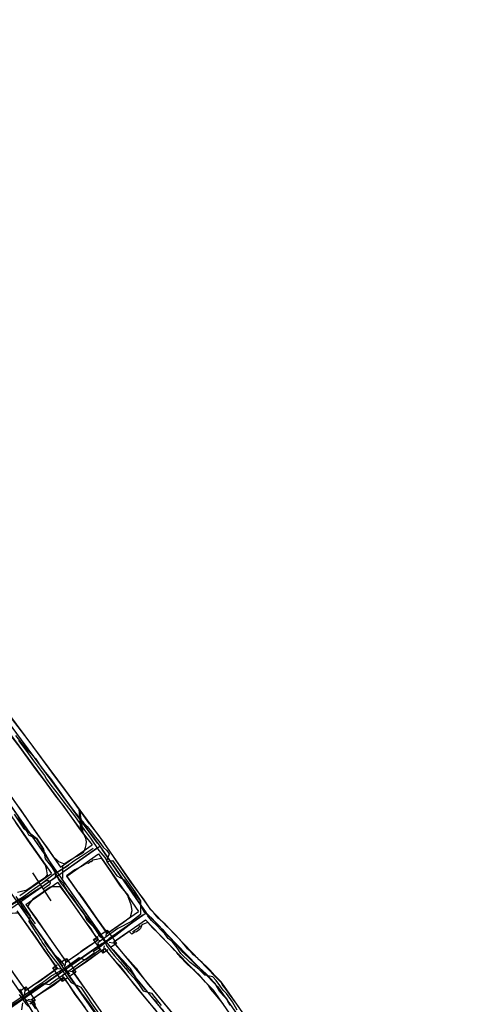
# Model space of a CAD drawing. Header units: inches. Extents: x 1 to 626000, y 0 to 7596230.
# Tile 46 of 68: x 620588 to 620804, y 7595198 to 7595684. Entities that reach past the tile are written whole.
import ezdxf

# ---------------------------------------------------------------- set-up
doc = ezdxf.new("R2010")
doc.units = ezdxf.units.IN
doc.header["$MEASUREMENT"] = 0

msp = doc.modelspace()

# ---------------------------------------------------------------- linework, layer by layer
for points in [[(622284.4, 7592819.49), (619969.04, 7596133.21)], [(620244.12, 7595696.75), (620590.57, 7595200.9)], [(620630.74, 7595228.96), (620395.28, 7595565.95)], [(620565.88, 7595351.15), (620563.27, 7595349.32), (620554.37, 7595343.09), (620557.31, 7595338.68), (620564.41, 7595328.79), (620569.67, 7595321.07), (620573.48, 7595315.66), (620578.15, 7595309.37), (620582.52, 7595302.71), (620585.9, 7595297.85), (620588.97, 7595293.67), (620592.08, 7595289.07), (620593.95, 7595286.2), (620597.77, 7595280.81), (620601.57, 7595275.55), (620604.97, 7595270.73), (620607.52, 7595268.24), (620609.22, 7595267.54), (620609.97, 7595267.3), (620610.37, 7595267.13), (620611.79, 7595268.11), (620612.82, 7595268.78), (620615.14, 7595270.07)], [(620551.68, 7595342.08), (620606.65, 7595263.38)], [(620577.32, 7595344.14), (620627.92, 7595275.79)], [(620578.51, 7595342.53), (620626.71, 7595277.39)], [(620578.58, 7595337.9), (620606.43, 7595300.28)], [(620696.31, 7595196.73), (620694.71, 7595199.05), (620691.89, 7595202.84), (620690.2, 7595205.06), (620688.23, 7595207.55), (620687.93, 7595208.76), (620684.49, 7595212.22), (620682.39, 7595214.58), (620680.94, 7595216.17), (620678.37, 7595218.47), (620676.54, 7595220.14), (620676.33, 7595220.33), (620674.14, 7595222.28), (620673, 7595223.5), (620671.28, 7595225.21), (620670.18, 7595226.5), (620668.63, 7595228.4), (620667.01, 7595230.16), (620665.1, 7595232.19), (620663.48, 7595233.83), (620662.48, 7595234.86), (620660.69, 7595236.8), (620660.17, 7595237.3), (620656.79, 7595240.35), (620655.88, 7595241.3), (620654.55, 7595243.02), (620653.16, 7595244.5), (620649.47, 7595249.8), (620647.23, 7595252.89), (620642.9, 7595258.6), (620635.41, 7595269.76), (620632.57, 7595273.78), (620627.21, 7595281.65), (620623.44, 7595286.23), (620622.91, 7595286.9), (620620.01, 7595290.82), (620616.6, 7595295.62), (620614.22, 7595298.93), (620612.5, 7595301.31), (620604.26, 7595312.34), (620594.05, 7595326.38), (620590.96, 7595330.36), (620582.79, 7595341.19)], [(620582.86, 7595341.2), (620610.84, 7595303.39)], [(620615.14, 7595270.07), (620616.67, 7595270.93), (620619.33, 7595272.52), (620619.88, 7595272.85), (620620.38, 7595273.75), (620620.92, 7595275.18), (620621.16, 7595276.56), (620621.34, 7595278.01), (620620.99, 7595279.71), (620620.41, 7595280.98), (620620.22, 7595281.56), (620620.13, 7595281.72), (620618.44, 7595283.93), (620617.53, 7595284.99), (620616.7, 7595286.26), (620615.21, 7595288.36), (620609.82, 7595296.01), (620609.65, 7595296.23), (620606.3, 7595300.5), (620601.1, 7595307.63), (620596.77, 7595313.36), (620591.17, 7595321.06), (620588.7, 7595324.59), (620584.72, 7595329.67)], [(620561.9, 7595322.77), (620592.84, 7595278.48)], [(620566.35, 7595325.83), (620597.25, 7595281.6)], [(620610.84, 7595303.39), (620625.38, 7595283.75)], [(620606.43, 7595300.28), (620620.95, 7595280.66)], [(620587.31, 7595253.18), (620590.61, 7595253.88), (620591.68, 7595254.08), (620593.45, 7595255.24), (620597.07, 7595257.85), (620598.89, 7595259.03), (620601.37, 7595260.78), (620602.09, 7595261.61), (620601.96, 7595262.72), (620601.64, 7595264.58), (620601.15, 7595266.49), (620592.46, 7595278.73), (620586.43, 7595287.58)], [(620625.38, 7595283.75), (620630.09, 7595277.39)], [(620592.84, 7595278.48), (620604.06, 7595262.42)], [(620597.25, 7595281.6), (620608.49, 7595265.51)], [(620620.95, 7595280.65), (620624.09, 7595276.41)], [(620547.58, 7595219.67), (620627.92, 7595275.79)], [(620608.5, 7595265.52), (620624.09, 7595276.41)], [(620626.28, 7595274.64), (620609.46, 7595262.9)], [(620627.91, 7595275.78), (620627.92, 7595275.78)], [(620627.92, 7595275.79), (620650.83, 7595242.99)], [(620649.68, 7595244.63), (620629.06, 7595274.14)], [(620634.69, 7595270.81), (620630.09, 7595277.39)], [(620611.59, 7595261.09), (620627.25, 7595272.03)], [(620631.68, 7595232.88), (620639.55, 7595238.41), (620643.07, 7595241.02), (620643.9, 7595244.08), (620643.47, 7595246.9), (620641.99, 7595250.76), (620642.32, 7595251.41), (620638.07, 7595256.04), (620635.19, 7595260.55), (620633.41, 7595263.26), (620628.92, 7595269.8), (620627.8, 7595269.64), (620626.25, 7595269.32), (620624.3, 7595268.98), (620623.61, 7595268.16), (620623.11, 7595268.04), (620622.81, 7595267.79), (620622.15, 7595267.26), (620621.48, 7595267.4), (620618.6, 7595265.63), (620618.55, 7595265.6)], [(620627.24, 7595272.02), (620629.9, 7595268.2)], [(620644.94, 7595256.14), (620634.69, 7595270.81)], [(620618.55, 7595265.6), (620615.67, 7595264.11), (620611.48, 7595261.17), (620615.32, 7595255.73), (620617, 7595253.42), (620617.57, 7595252.73), (620619.71, 7595249.84), (620626.6, 7595239.83), (620628.51, 7595237.34), (620629.62, 7595235.67), (620631.68, 7595232.88)], [(620629.9, 7595268.2), (620640.04, 7595253.69)], [(620588.41, 7595251.49), (620604.07, 7595262.42)], [(620606.18, 7595260.61), (620589.39, 7595248.87)], [(620594.7, 7595262.61), (620603.79, 7595248.91)], [(620608.94, 7595260.1), (620629.6, 7595230.6)], [(620611.58, 7595261.08), (620615.48, 7595255.49)], [(620591.51, 7595247.06), (620607.16, 7595258)], [(620627.24, 7595229.76), (620626.59, 7595230.61), (620624.94, 7595232.68), (620623.61, 7595234.99), (620620.29, 7595239.48), (620617.48, 7595243.6), (620614.64, 7595247.58), (620613.29, 7595249.42), (620610.85, 7595252.69), (620608.61, 7595255.84), (620608.02, 7595255.79), (620607.2, 7595255.78), (620605.92, 7595255.69), (620604.61, 7595255.7), (620603.4, 7595255.56), (620601.78, 7595254.46), (620600.03, 7595253.22), (620597.51, 7595251.52), (620594.87, 7595249.61), (620593.46, 7595247.82), (620592.62, 7595246.51), (620592.38, 7595245.92), (620593.43, 7595244.5), (620596.52, 7595240.07), (620604.21, 7595228.86), (620607.96, 7595223.64), (620611.38, 7595218.55)], [(620601.41, 7595258.73), (620598.54, 7595256.82)], [(620602.82, 7595256.6), (620599.95, 7595254.7)], [(620601.41, 7595258.73), (620601.49, 7595258.78), (620601.57, 7595258.82), (620601.65, 7595258.85), (620601.73, 7595258.88), (620601.82, 7595258.91), (620601.91, 7595258.92), (620602, 7595258.94), (620602.08, 7595258.94), (620602.17, 7595258.94), (620602.26, 7595258.93), (620602.35, 7595258.92), (620602.44, 7595258.9), (620602.52, 7595258.88), (620602.61, 7595258.84), (620602.69, 7595258.81), (620602.77, 7595258.77), (620602.84, 7595258.72), (620602.91, 7595258.67), (620602.98, 7595258.61), (620603.04, 7595258.55), (620603.1, 7595258.48), (620603.16, 7595258.41), (620603.21, 7595258.33), (620603.25, 7595258.26), (620603.29, 7595258.18), (620603.32, 7595258.09), (620603.35, 7595258.01), (620603.37, 7595257.92), (620603.38, 7595257.83), (620603.39, 7595257.75), (620603.39, 7595257.66), (620603.39, 7595257.57), (620603.38, 7595257.48), (620603.36, 7595257.39), (620603.34, 7595257.31), (620603.31, 7595257.22), (620603.28, 7595257.14), (620603.24, 7595257.06), (620603.2, 7595256.98), (620603.15, 7595256.91), (620603.09, 7595256.84), (620603.03, 7595256.77), (620602.97, 7595256.71), (620602.9, 7595256.66), (620602.82, 7595256.6)], [(620607.15, 7595257.99), (620611.04, 7595252.43)], [(620615.48, 7595255.49), (620629.53, 7595235.39)], [(620652.92, 7595244.71), (620644.94, 7595256.14)], [(620611.04, 7595252.43), (620625.09, 7595232.31)], [(620640.04, 7595253.69), (620647.06, 7595243.65)], [(620588.89, 7595246.09), (620609.51, 7595216.57)], [(620591.5, 7595247.06), (620598.07, 7595237.66)], [(620652.92, 7595244.71), (620661.41, 7595235.93)], [(620570.48, 7595186.86), (620650.83, 7595242.99)], [(620606.91, 7595215.44), (620605.83, 7595217.13), (620603.44, 7595220.5), (620600.78, 7595224.21), (620597.65, 7595228.85), (620590.48, 7595239.14), (620587.84, 7595242.85), (620586.32, 7595242.86), (620584.49, 7595242.6), (620582.64, 7595240.98), (620580.13, 7595238.89), (620575.14, 7595235.48), (620574.42, 7595234.85), (620574.26, 7595233.28), (620574.07, 7595231.25), (620573.82, 7595229.81), (620575.42, 7595227.19), (620578.97, 7595222.49), (620586.01, 7595212.02), (620589.66, 7595206.9), (620589.88, 7595206.75), (620591.29, 7595204.74)], [(620587.07, 7595243.96), (620593.71, 7595234.47)], [(620631.4, 7595232.71), (620647.06, 7595243.65)], [(620649.18, 7595241.84), (620632.35, 7595230.09)], [(620650.81, 7595242.98), (620650.83, 7595242.99)], [(620650.83, 7595242.99), (620686.12, 7595206.47)], [(620652.21, 7595241.54), (620684.71, 7595207.93)], [(620598.07, 7595237.66), (620598.6, 7595236.89)], [(620598.6, 7595236.89), (620604.31, 7595228.73)], [(620629.53, 7595235.39), (620631.4, 7595232.71)], [(620634.69, 7595228.42), (620650.49, 7595239.46)], [(620689.35, 7595197.18), (620688.83, 7595197.98), (620686.71, 7595200.64), (620684.91, 7595202.84), (620682.79, 7595205.29), (620681.76, 7595206.96), (620680.1, 7595208.78), (620677.9, 7595211.24), (620676.93, 7595212.32), (620675.14, 7595214.02), (620674.71, 7595214.43), (620673.64, 7595215.34), (620672.73, 7595216.1), (620672.59, 7595216.22), (620671.36, 7595217.31), (620670.07, 7595218.59), (620668.33, 7595220.39), (620667.87, 7595220.87), (620667.15, 7595221.87), (620666.61, 7595222.45), (620665.95, 7595223.31), (620665.28, 7595224.04), (620664.84, 7595224.42), (620662.33, 7595227.21), (620661.06, 7595228.46), (620658.39, 7595231.14), (620656.56, 7595233.1), (620656.41, 7595233.28), (620654.15, 7595235.44), (620651.57, 7595238.13), (620649.77, 7595237.49), (620648.6, 7595237.03), (620648.04, 7595235.28), (620647.3, 7595234.5), (620646, 7595233.53), (620645.25, 7595233.33), (620643.76, 7595232.46), (620643.19, 7595232.98), (620642.44, 7595233.7), (620642.27, 7595233.76), (620641.54, 7595233.23), (620640.56, 7595232.66), (620636.14, 7595229.46), (620634.72, 7595228.38)], [(620568.8, 7595232.05), (620589.43, 7595202.54)], [(620593.71, 7595234.47), (620594.16, 7595233.82)], [(620594.16, 7595233.82), (620599.82, 7595225.73)], [(620631.86, 7595224.71), (620629.57, 7595223.1), (620624.88, 7595229.77), (620627.05, 7595231.29)], [(620625.09, 7595232.31), (620626.97, 7595229.62)], [(620628.86, 7595232.57), (620631.55, 7595234.45), (620636.24, 7595227.78), (620633.62, 7595225.95)], [(620630.91, 7595230.78), (620631.55, 7595234.45)], [(620657.55, 7595232.16), (620681.05, 7595207.83)], [(620599.82, 7595225.73), (620606.9, 7595215.6)], [(620604.31, 7595228.73), (620611.32, 7595218.69)], [(620611.38, 7595218.55), (620611.99, 7595218.99), (620612.38, 7595219.49), (620617.42, 7595222.82), (620619.54, 7595224.66), (620621.98, 7595226.29), (620625.11, 7595228.33), (620627.24, 7595229.76)], [(620629.09, 7595227.81), (620612.3, 7595216.08)], [(620614.48, 7595214.17), (620615.71, 7595215.17), (620621.85, 7595219.32), (620627.46, 7595223.32), (620630.48, 7595225.35)], [(620624.42, 7595227.84), (620626.97, 7595229.62)], [(620628.43, 7595229.15), (620624.88, 7595229.77)], [(620629.57, 7595223.1), (620630.19, 7595226.65)], [(620630.25, 7595225.32), (620641.39, 7595211.81)], [(620630.48, 7595225.35), (620631.13, 7595224.41), (620632.11, 7595223.27), (620633.45, 7595221.63), (620635.67, 7595218.89), (620637.46, 7595217.09), (620640.52, 7595213.4), (620644.95, 7595207.5), (620645.66, 7595206.58), (620645.73, 7595206.49), (620652.43, 7595198.38), (620655.52, 7595194.79)], [(620630.73, 7595228.95), (620630.73, 7595228.96)], [(620630.74, 7595228.96), (620674.71, 7595175.65)], [(620631.99, 7595227.4), (620673.43, 7595177.19)], [(620632.57, 7595228.42), (620636.24, 7595227.78)], [(620634.69, 7595228.42), (620645.55, 7595215.25)], [(620634.72, 7595228.38), (620636.73, 7595225.95), (620639.29, 7595222.98), (620643.05, 7595218.84), (620645.81, 7595215.68), (620647.73, 7595213.05), (620649.79, 7595210.28), (620651.84, 7595207.58), (620654.38, 7595204.58), (620657.36, 7595201.02), (620660.73, 7595197.09), (620670.17, 7595185.46), (620672.63, 7595182.5), (620673.02, 7595182.06), (620674.69, 7595181.62), (620676, 7595181.02), (620676.93, 7595180.69), (620677.5, 7595181.08), (620681.21, 7595183.8), (620684.99, 7595186.46), (620687.33, 7595188.12), (620688.93, 7595189.29)], [(620579.16, 7595221.93), (620591.23, 7595204.65)], [(620608.78, 7595218.54), (620611.47, 7595220.42), (620616.15, 7595213.75), (620613.54, 7595211.92)], [(620610.83, 7595216.75), (620611.47, 7595220.42)], [(620591.29, 7595204.74), (620591.93, 7595205.04), (620595.93, 7595207.84), (620596.01, 7595207.86), (620597.95, 7595209.09), (620606.92, 7595215.44)], [(620597.81, 7595209.25), (620606.89, 7595215.59)], [(620611.78, 7595210.68), (620609.48, 7595209.07), (620604.8, 7595215.74), (620606.96, 7595217.26)], [(620608.35, 7595215.12), (620604.8, 7595215.74)], [(620609.02, 7595213.79), (620592.22, 7595202.05)], [(620594.6, 7595200.32), (620599.4, 7595203.57), (620603.22, 7595206.12), (620605.12, 7595207.28), (620609.04, 7595210.31), (620609.81, 7595210.85)], [(620601.48, 7595205.23), (620609.99, 7595211.17)], [(620609.48, 7595209.07), (620610.1, 7595212.62)], [(620609.81, 7595210.85), (620610.65, 7595210.05), (620612.05, 7595208.17), (620612.51, 7595207.54), (620615.63, 7595202.72), (620618.44, 7595199.04), (620622.46, 7595193.3)], [(620609.99, 7595211.17), (620615.84, 7595202.81)], [(620610.66, 7595214.93), (620610.66, 7595214.93)], [(620611.81, 7595213.29), (620649.1, 7595159.91)], [(620612.48, 7595214.39), (620616.15, 7595213.75)], [(620614.42, 7595214.27), (620615.19, 7595214.8)], [(620614.42, 7595214.27), (620620.37, 7595205.74)], [(620627.43, 7595195.92), (620622.99, 7595202.36), (620618.19, 7595208.95), (620614.92, 7595213.54), (620614.48, 7595214.17)], [(620641.39, 7595211.81), (620645.83, 7595206.42)], [(620645.55, 7595215.25), (620650.44, 7595209.32)], [(620588.69, 7595204.51), (620591.38, 7595206.39), (620596.07, 7595199.72), (620593.45, 7595197.89)], [(620590.74, 7595202.72), (620591.38, 7595206.39)], [(620591.23, 7595204.65), (620597.81, 7595209.25)], [(620620.37, 7595205.74), (620624.66, 7595199.61)], [(620645.83, 7595206.42), (620668.29, 7595179.18)], [(620650.44, 7595209.32), (620673.04, 7595181.91)], [(620681.05, 7595207.83), (620683.99, 7595204.79)], [(620686.12, 7595206.47), (621053.62, 7594680.36)], [(620688.17, 7595208.23), (620701.83, 7595188.68)], [(620590.57, 7595200.9), (620590.58, 7595200.9)], [(620590.57, 7595200.9), (620627.18, 7595138.92)], [(620594.17, 7595200.12), (620601.48, 7595205.23)], [(620615.84, 7595202.81), (620620.49, 7595196.16)], [(620693.08, 7595191.78), (620683.99, 7595204.79)], [(620687.26, 7595204.83), (620695.7, 7595192.76)], [(620588.94, 7595199.76), (620572.12, 7595188.01)], [(620589.4, 7595195.04), (620590.02, 7595198.59)], [(620591.59, 7595199.18), (620626.16, 7595140.64)], [(620592.4, 7595200.36), (620596.07, 7595199.72)], [(620594.17, 7595200.12), (620598.58, 7595192.66)], [(620596.24, 7595197.52), (620595.68, 7595198.64), (620595, 7595199.52), (620594.6, 7595200.32)], [(620624.66, 7595199.61), (620645.68, 7595169.53)]]:
    msp.add_lwpolyline(points)
for points in [[(620587.76, 7595328.01, 197.33), (620591.99, 7595322.6, 196.52), (620595.28, 7595317.91, 195.81), (620600.57, 7595310.63, 194.56), (620601.56, 7595308.95, 194.25), (620603.76, 7595305.95, 193.84), (620607.39, 7595301.3, 193.12), (620610.17, 7595297.5, 192.19), (620615.44, 7595290.79, 190.61), (620620.4, 7595283.73, 189.86), (620623.27, 7595279.75, 189.15), (620627.47, 7595273.7, 188.75), (620630.35, 7595270.21, 188.48), (620631.59, 7595268.27, 188.18), (620634.25, 7595268.81, 188.15), (620645.17, 7595253.38, 185.5), (620648.05, 7595248.9, 184.68), (620648.09, 7595242.09, 184.25), (620643.64, 7595238.7, 184.56), (620636.83, 7595235.27, 184.87), (620626.97, 7595228.15, 184.93), (620627.71, 7595224.56, 184.88), (620625.2, 7595222.63, 185.1), (620622.46, 7595220.66, 185.18), (620620.66, 7595219.54, 185.09), (620617.79, 7595220.72, 185.13), (620614.65, 7595218.4, 184.9), (620611.05, 7595215.74, 184.65), (620608.01, 7595214.04, 184.45), (620604.14, 7595211.84, 183.93), (620603.79, 7595211.45, 183.85), (620600.37, 7595208.9, 183.39), (620596.32, 7595206.22, 183.17), (620594.66, 7595204.98, 183.11), (620588.68, 7595200.89, 182.52), (620584.11, 7595197.75, 181.88)], [(620586.27, 7595330.51, 201.88), (620590.95, 7595324.6, 200.55), (620592.7, 7595322.75, 200.25), (620592.7, 7595322.75, 200.25), (620596.18, 7595319.09, 199.69), (620599.38, 7595314.32, 198.95), (620603.62, 7595309.26, 198.07), (620608.05, 7595303, 197.04), (620611.15, 7595298.53, 196.14), (620613.23, 7595295.71, 195.62), (620616.18, 7595291.96, 194.93), (620617.96, 7595289.83, 194.55), (620620.07, 7595287.22, 194.18), (620621.71, 7595285.59, 193.78), (620623.8, 7595282.9, 193.46), (620625.2, 7595281.11, 193.13), (620627.91, 7595277.61, 192.92), (620629.65, 7595275.37, 192.54), (620631.34, 7595273.67, 192.33), (620632.59, 7595272.11, 192.14), (620631.24, 7595268.48, 191.92), (620633.27, 7595265.66, 191.52), (620634.35, 7595263.96, 191.3), (620636.3, 7595261.13, 190.85), (620640, 7595259.26, 190.39), (620643.72, 7595253.89, 189.52), (620648.02, 7595248.69, 188.48), (620647.32, 7595247.88, 188.48), (620649.68, 7595243.6, 187.9), (620653.37, 7595240.44, 187.33), (620655.66, 7595238.21, 187.07), (620657.87, 7595235.91, 186.75)], [(620617.55, 7595294.29, 192.53), (620618.37, 7595284.28, 190.44)], [(620617.83, 7595293.97, 191.29), (620618.77, 7595283.5, 190.33)], [(620617.99, 7595293.76, 191.99), (620619.58, 7595282.49, 190.3)], [(620585.76, 7595291.69, 192.08), (620590.24, 7595284.79, 191.07), (620596.76, 7595279.72, 190.21), (620600.19, 7595274.34, 189.26), (620600.94, 7595269.56, 188.22), (620602.9, 7595267.16, 187.63), (620604.36, 7595265.15, 187.44), (620605.99, 7595262.65, 187.38), (620607.53, 7595259.86, 187.3), (620609.79, 7595257.63, 187.15), (620610.7, 7595255.59, 186.98), (620612.2, 7595253.36, 186.97), (620614.16, 7595250.99, 186.77), (620616.86, 7595246.65, 186.1), (620620.15, 7595242.23, 185.17), (620621.58, 7595239.28, 184.38), (620625.57, 7595235.25, 183.45), (620626.7, 7595233.56, 183.04), (620627.48, 7595232.44, 182.78), (620628.88, 7595230.65, 182.3), (620630.66, 7595228.43, 182.11), (620631.27, 7595226.79, 181.98), (620633, 7595224.41, 181.66), (620635.25, 7595221.66, 181.56), (620637.94, 7595218.59, 181.68), (620640.63, 7595215.54, 181.9), (620640.72, 7595215.42, 181.91), (620642.17, 7595213.59, 181.82), (620644.8, 7595210.88, 181.66), (620646.95, 7595207.96, 181.23), (620649.32, 7595204.46, 180.83), (620653.48, 7595203.33, 180.52), (620658.22, 7595197.27, 179.51)], [(620587.17, 7595289.8, 195.63), (620588.9, 7595287.3, 195.2), (620590.58, 7595284.87, 194.88), (620591.87, 7595283.01, 194.66), (620592.81, 7595281.41, 194.48), (620596.51, 7595279.65, 194.17), (620598.98, 7595275.72, 193.73), (620602.63, 7595269.32, 193.03), (620604.32, 7595266.14, 192.45), (620605.8, 7595263.58, 190.99), (620606.87, 7595260.81, 190.91), (620607.82, 7595258.78, 190.93), (620609.38, 7595256.72, 191.06), (620610.35, 7595255.66, 190.85), (620612.69, 7595252.38, 190.51), (620614.05, 7595250.49, 190.34), (620616.46, 7595247.28, 189.99), (620618.23, 7595244.68, 189.52), (620620.02, 7595242.21, 188.86), (620621.79, 7595240.09, 188.53), (620623.66, 7595237.59, 188.21), (620624.73, 7595236.17, 187.88), (620626.16, 7595234.13, 187.77), (620627.18, 7595232.61, 187.98), (620627.26, 7595232, 187.29), (620628.44, 7595230.8, 187.36)], [(620624.71, 7595274.71, 192.68), (620622.73, 7595273.41, 192.67), (620618.66, 7595270.76, 192.54), (620615.19, 7595268.4, 192.37), (620611.92, 7595266.18, 192.26), (620611.74, 7595266.06, 192.07), (620611.71, 7595266.03, 191.84), (620610.27, 7595265.06, 191.59), (620607.62, 7595263.26, 191.14), (620606.03, 7595262.31, 190.89), (620605.95, 7595260.15, 190.99), (620603.75, 7595258.71, 191), (620601.35, 7595257.14, 191.03), (620598.32, 7595255.15, 190.98), (620595.92, 7595253.58, 191.03), (620592.5, 7595251.32, 190.92), (620589.58, 7595249.7, 190.83), (620589.5, 7595249.64, 191), (620584.82, 7595247.12, 190.8), (620584.76, 7595247.06, 190.63), (620582.42, 7595245.25, 190.41), (620578.53, 7595242.56, 190.05)], [(620612.45, 7595266.29, 188.19), (620608.81, 7595264, 187.72), (620604.99, 7595261.61, 187.25), (620598.97, 7595257.05, 187.2), (620594.11, 7595253.62, 187.16), (620590.71, 7595251.22, 187.03), (620584.61, 7595247.23, 186.7), (620577.06, 7595238.55, 185.95), (620572.4, 7595236.39, 185.74), (620570.86, 7595234.77, 185.3), (620569.35, 7595233.46, 185.03), (620567.3, 7595231.65, 184.9), (620566.17, 7595231.03, 184.89), (620563.41, 7595229.48, 184.85), (620555.86, 7595226.7, 184.08), (620553.27, 7595224.5, 183.74), (620550.78, 7595222.39, 183.62), (620549.88, 7595221.43, 183.41)], [(620609.48, 7595266.52, 190.14), (620609.46, 7595259.88, 189.43)], [(620586.59, 7595251.07, 190.89), (620588.75, 7595247.45, 190.99), (620590.4, 7595244.67, 190.67), (620593.81, 7595240.85, 190.09), (620596.04, 7595237.52, 189.49)], [(620587.69, 7595249.79, 187.16), (620589.72, 7595247.16, 187.05), (620593.66, 7595241.39, 186.36), (620592.95, 7595238.67, 186.03), (620594.7, 7595235.95, 185.54), (620596.1, 7595233.77, 185.17), (620597.78, 7595231.15, 184.69), (620598.51, 7595230.01, 184.42), (620598.99, 7595229.27, 184.26), (620599.9, 7595227.85, 184.04), (620601.1, 7595225.99, 183.81), (620601.81, 7595224.88, 183.63), (620602.31, 7595224.1, 183.57), (620604.86, 7595220.57, 182.79), (620606.09, 7595219.04, 182.74), (620607.51, 7595217.29, 182.57), (620609.91, 7595213.77, 182.17), (620611.37, 7595211.84, 182.13), (620613.18, 7595209.44, 182.06), (620613.82, 7595208.6, 182.06), (620618.57, 7595206.23, 181.9), (620621.48, 7595201.81, 181.4), (620623.64, 7595198.57, 180.87), (620627.26, 7595193.51, 180.09)], [(620584.27, 7595197.15, 185.48), (620588.54, 7595199.86, 186.53), (620589.55, 7595200.51, 186.54), (620589.57, 7595200.85, 186.54), (620590.96, 7595201.73, 186.59), (620592.73, 7595202.84, 186.66), (620594.2, 7595204.12, 186.79), (620597.43, 7595206.29, 187.03), (620600.14, 7595208.11, 187.2), (620603.1, 7595207.62, 187.55), (620603.88, 7595208.17, 187.82), (620606.27, 7595209.86, 188.03), (620609.45, 7595212.1, 188.2), (620612.6, 7595214.32, 188.43), (620616.05, 7595216.76, 188.65), (620618.14, 7595218.35, 188.84), (620619.84, 7595219.43, 188.85), (620621.98, 7595220.94, 188.89), (620625.11, 7595223.14, 188.87), (620625.06, 7595224.01, 188.91), (620627.04, 7595225.38, 188.74), (620631.32, 7595228.77, 188.41), (620634.02, 7595230.61, 188.4), (620635.79, 7595231.97, 188.36), (620640.87, 7595235.94, 188.36), (620645.4, 7595239.36, 188.03), (620647.84, 7595241.17, 187.81)], [(620695.65, 7595194.91, 173.07), (620693.42, 7595199.08, 174.17), (620690.47, 7595203.21, 175.46), (620689.15, 7595204.5, 175.66), (620688.37, 7595205.42, 175.95), (620687.19, 7595207.05, 176.2), (620685.37, 7595209.55, 176.74), (620683.71, 7595211.34, 177.23), (620679.73, 7595212.14, 177.96), (620679.3, 7595212.6, 178.09), (620676.83, 7595215.14, 178.62), (620672.47, 7595218.47, 179.36), (620667.9, 7595222.96, 180.23), (620666.08, 7595225.71, 180.88), (620663.62, 7595228.79, 181.74), (620661.6, 7595230.24, 182.03), (620660.06, 7595232.5, 182.33), (620658.19, 7595234.42, 182.6), (620656.14, 7595236.66, 182.93), (620653.46, 7595239.2, 183.3), (620651.42, 7595241.56, 183.69)], [(620647.82, 7595236.64, 187.29), (620646.74, 7595235.29, 187.25), (620645.63, 7595234.59, 187.36), (620644.25, 7595233.63, 187.54), (620644.12, 7595233.63, 187.54)], [(620650.49, 7595239.46, 0), (620657.54, 7595232.16, 0)], [(620692.33, 7595197.37, 177.99), (620691.14, 7595199.4, 178.49), (620690.85, 7595200.3, 179), (620690.48, 7595200.61, 178.68), (620689.69, 7595201.3, 178.93), (620687.05, 7595204.18, 179.66), (620686.42, 7595205.31, 179.88), (620684.92, 7595208.01, 180.36), (620682.06, 7595211.07, 181.27), (620680.33, 7595212.87, 181.6), (620677.06, 7595215.75, 182.32), (620675.56, 7595217.14, 182.69), (620672.91, 7595219.73, 183.31), (620669.04, 7595223.33, 184.17), (620666.4, 7595226.51, 184.79), (620664.36, 7595228.92, 185.29), (620661.98, 7595231.24, 185.71), (620659.12, 7595234.48, 186.28), (620658.27, 7595235.2, 186.62)], [(620661.51, 7595235.83, 0), (620685.07, 7595211.44, 0)], [(620613.09, 7595212.91, 186.04), (620612.99, 7595213.04, 187.55), (620612.98, 7595213.05, 188.42), (620611.14, 7595215.12, 188.41), (620610.78, 7595216.11, 188.46), (620610.78, 7595216.11, 188.46), (620610.08, 7595217.71, 186.32), (620608.21, 7595219.88, 186.62), (620605.67, 7595222.24, 186.94), (620603.33, 7595225.21, 187.39), (620600.89, 7595228.54, 187.87)], [(620611.85, 7595219.06, 0), (620624.42, 7595227.84, 0)], [(620627.43, 7595223.36, 0), (620630.25, 7595225.32, 0)], [(620615.19, 7595214.8, 0), (620627.43, 7595223.36, 0)], [(620659.33, 7595194.7, 183.11), (620656.43, 7595197.96, 183.72), (620656, 7595198.83, 184.01), (620654.81, 7595200.12, 184.09), (620653.84, 7595201.27, 184.21), (620650.42, 7595204.89, 184.72), (620646, 7595210.52, 185.51), (620643.1, 7595215.43, 185.79), (620641.68, 7595217, 185.66), (620640.69, 7595218.1, 186.05), (620639.49, 7595219.42, 186.26), (620638.82, 7595220.16, 186.32), (620637.07, 7595222.09, 186.15), (620634.72, 7595224.69, 186.44)], [(620611.31, 7595218.68, 0), (620611.85, 7595219.06, 0)], [(620612.29, 7595212.27, 185.98), (620613.22, 7595210.97, 185.94), (620614.42, 7595209.29, 185.88), (620615.85, 7595207.3, 185.81), (620617.32, 7595205.24, 185.58), (620619.97, 7595202.01, 185.16), (620622.35, 7595198.65, 184.77), (620624.48, 7595195.63, 184.39), (620625.11, 7595194.73, 184.51), (620625.3, 7595194.46, 184.64), (620626.08, 7595193.35, 184.05), (620626.51, 7595192.75, 183.98), (620626.85, 7595192.26, 183.9), (620627.32, 7595191.59, 183.45), (620629.15, 7595189.01, 183.12), (620630.21, 7595187.63, 182.69), (620631.66, 7595185.8, 182.31), (620632.95, 7595183.86, 181.79), (620635.07, 7595181.41, 181.36), (620635.8, 7595180.48, 181.21), (620637.56, 7595178.2, 181.1), (620637.76, 7595177.96, 180.9), (620637.18, 7595176.54, 180.83)], [(620685.07, 7595211.44, 0), (620688.17, 7595208.23, 0)], [(620588.25, 7595205.25, 180.94), (620589.42, 7595203.38, 180.53), (620590.5, 7595201.29, 180.17), (620591.8, 7595199.84, 179.87), (620593.82, 7595199.24, 179.8), (620596.21, 7595195.53, 179.48)], [(620592.7, 7595196.74, 184.91), (620591.29, 7595198.19, 185.05), (620591.35, 7595198.18, 185.8), (620591.49, 7595198.41, 186.63), (620590.37, 7595199.9, 186.6), (620589.08, 7595201.58, 186.6), (620588.34, 7595202.58, 186.58)]]:
    msp.add_polyline3d(points)

doc.saveas('drawing.dxf')
